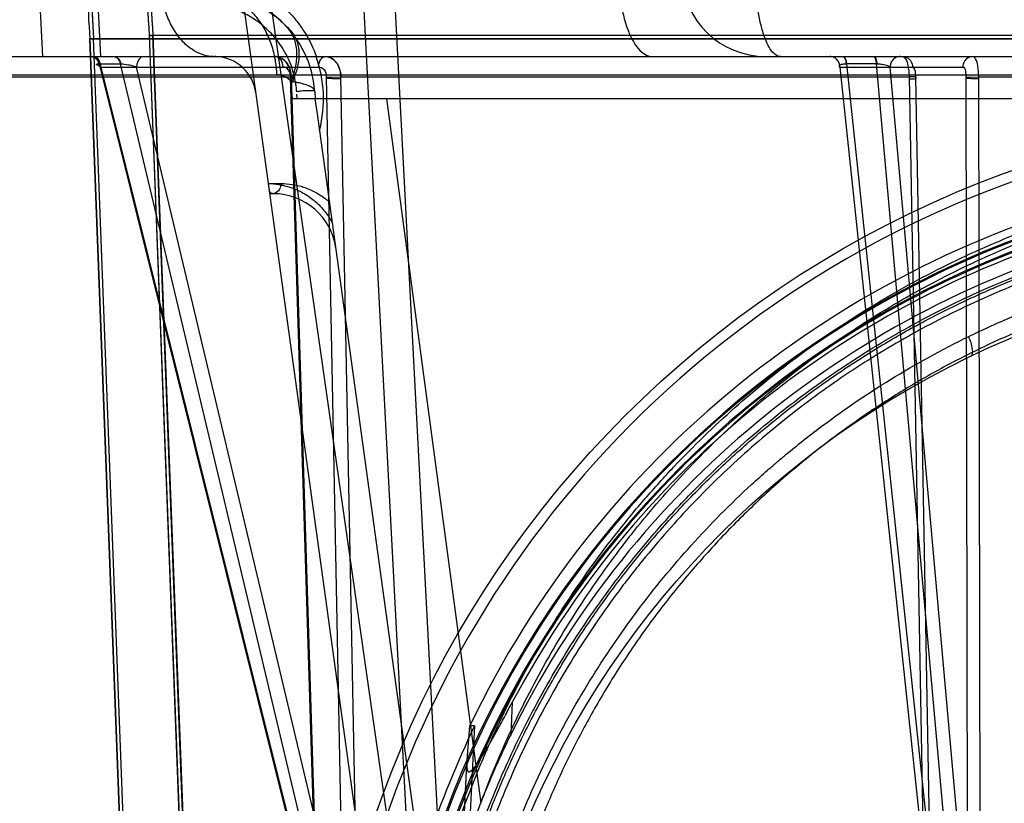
# Model space of a CAD drawing. Header units: millimetres. Extents: x 0 to 297, y 0 to 210.
# Tile 215 of 256: x 57.985 to 58.265, y 159.134 to 159.356. Entities that reach past the tile are written whole.
import ezdxf

# ---------------------------------------------------------------- set-up
doc = ezdxf.new("R2010")
doc.units = ezdxf.units.MM
doc.header["$LTSCALE"] = 16.335
doc.layers.get('0').update_dxf_attribs({"linetype": 'CONTINUOUS'})
for name, color, linetype in [('AXES_REF', 7, 'CONTINUOUS'), ('INTFCLR_1', 7, 'CONTINUOUS'), ('INTFCLR_144815', 7, 'CONTINUOUS'), ('INTFCLR_72935', 7, 'CONTINUOUS')]:
    doc.layers.add(name, color=color, linetype=linetype)

msp = doc.modelspace()

# ---------------------------------------------------------------- linework, layer by layer
at = {"color": 7, "linetype": 'Continuous'}
for radius in [5.8174969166, 5.817, 5.7797484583]:
    msp.add_circle((57.454730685, 154.8339782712), radius, dxfattribs=at)
msp.add_arc((57.454730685, 154.8339782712), 5.76, 278.2771290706, 261.7228709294, dxfattribs=at)
at = {"layer": 'AXES_REF', "color": 9, "linetype": 'Continuous'}
msp.add_circle((57.454730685, 154.8339782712), 5.3067073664, dxfattribs=at)
at = {"layer": 'INTFCLR_1', "color": 6, "linetype": 'Continuous'}
for p, q in [((58.004825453, 159.3510517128), (58.7289694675, 159.3510234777)), ((58.03596722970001, 158.5359697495), (58.0048273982, 159.351023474)), ((58.0370251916, 158.5359899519), (58.0058839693, 159.3510800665)), ((58.0217470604, 159.3519326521), (58.0302108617, 159.1304011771)), ((58.022803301, 159.3519979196), (58.0217473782, 159.3519243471)), ((58.7120517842, 159.351961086), (58.0228036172, 159.3519896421)), ((58.0228036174, 159.3519896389), (58.0312680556, 159.1304414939))]:
    msp.add_line(p, q, dxfattribs=at)
at = {"layer": 'INTFCLR_1', "color": 9, "linetype": 'Continuous'}
msp.add_circle((58.3668984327, 159.0279782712), 0.258, dxfattribs=at)
at = {"layer": 'INTFCLR_1', "color": 6, "linetype": 'Continuous'}
for radius, start, end in [(0.3459879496, 172.3704771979, 183.9851791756), (0.3449299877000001, 172.3704773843, 183.986556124), (0.3629299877, 179.5302673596, 183.9382576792), (0.3618720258, 179.5302673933, 183.9452897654)]:
    msp.add_arc((58.3668984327, 159.3759782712), radius, start, end, dxfattribs=at)
at = {"layer": 'INTFCLR_1', "color": 9, "linetype": 'Continuous'}
for points, knots in [([(58.2549370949, 159.2663580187), (58.2568705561, 159.2672993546), (58.260775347, 159.2691402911), (58.2686965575, 159.2726337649), (58.2828698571, 159.2782520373), (58.299616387, 159.2834483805), (58.3146277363, 159.2868627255), (58.3222720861, 159.2882900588), (58.3266882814, 159.2890249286), (58.33774588, 159.2907153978), (58.356684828, 159.2924732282), (58.3790627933, 159.2921910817), (58.393529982, 159.2908648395), (58.40020944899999, 159.2900298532), (58.404657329, 159.2894139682), (58.4166989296, 159.287503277), (58.43601565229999, 159.2831355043), (58.4547117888, 159.2768311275), (58.465771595, 159.27230123), (58.4697500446, 159.2705828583), (58.4756385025, 159.2679506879), (58.4880271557, 159.2619409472), (58.50617662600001, 159.2514158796), (58.5230847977, 159.2392886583), (58.5333954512, 159.230715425), (58.53802072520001, 159.2266320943), (58.5410665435, 159.2238783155), (58.5492247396, 159.2162357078), (58.5617657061, 159.2030329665), (58.5767605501, 159.1840059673), (58.5877622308, 159.1670596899), (58.5946605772, 159.1546398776), (58.5983943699, 159.1473311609), (58.6037932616, 159.1361262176), (58.61098291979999, 159.1186582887), (58.61716013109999, 159.098402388), (58.6202579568, 159.084810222), (58.6215206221, 159.0783687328), (58.6223200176, 159.0740050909), (58.6243091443, 159.0618763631), (58.6258826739, 159.0461969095), (58.6262713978, 159.030399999), (58.626163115, 159.0224073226), (58.6260122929, 159.0178101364), (58.6254920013, 159.0064207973), (58.6239743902, 158.9917196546), (58.621156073, 158.9761295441), (58.6194670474, 158.9684505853), (58.6184218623, 158.9640913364), (58.6167871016, 158.9576311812), (58.6140642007, 158.9481218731), (58.60849308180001, 158.9317498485), (58.601825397, 158.91598898), (58.59507487, 158.9027653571), (58.5909834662, 158.8954106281), (58.584662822, 158.8846571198), (58.5743112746, 158.8691983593), (58.5586708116, 158.8500045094), (58.5456438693, 158.8367771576), (58.536425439, 158.8284658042), (58.5301074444, 158.8230378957), (58.5186766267, 158.8139109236), (58.5012774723, 158.8019718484), (58.4864418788, 158.7938051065), (58.4787765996, 158.7900692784)], [0, 0, 0, 0, 0.0078493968, 0.0157556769, 0.0315973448, 0.06348082, 0.0796255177, 0.0877696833, 0.09186257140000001, 0.09596636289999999, 0.128600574, 0.1611442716, 0.177500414, 0.1816059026, 0.1857145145, 0.1938901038, 0.2261064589, 0.2578609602, 0.2657731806, 0.2697286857, 0.2736790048, 0.2893160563, 0.3199691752, 0.350131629, 0.3651446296, 0.3688979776, 0.3726519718, 0.3801321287, 0.4097003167, 0.4390100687, 0.4684423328, 0.4833358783, 0.4908515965, 0.498396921, 0.52873346, 0.5596898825, 0.5755734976, 0.5795998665, 0.5836492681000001, 0.5917658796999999, 0.6244614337, 0.6410489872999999, 0.6494251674, 0.6536350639, 0.6578378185, 0.6910418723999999, 0.7074624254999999, 0.7156483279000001, 0.7197377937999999, 0.7238248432, 0.7399718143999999, 0.7558251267, 0.7869322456, 0.802323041, 0.8100025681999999, 0.8176490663, 0.8478512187, 0.8777971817, 0.9079026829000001, 0.9155006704, 0.9231007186, 0.93830313, 0.9688745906, 1, 1, 1, 1]), ([(58.4787765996, 158.7900692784), (58.47099451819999, 158.7862765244), (58.4549531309, 158.7794372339), (58.43405157, 158.7729486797), (58.4200929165, 158.7697758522), (58.4135330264, 158.7685088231), (58.4091291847, 158.767718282), (58.3970222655, 158.7657907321), (58.3769991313, 158.7639375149), (58.3568774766, 158.7641985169), (58.3446090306, 158.7651680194), (58.3401291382, 158.7656118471), (58.3334526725, 158.766362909), (58.3191957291, 158.7684440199), (58.2976848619, 158.7733244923), (58.2799903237, 158.7793113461), (58.269864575, 158.7834000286), (58.2658580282, 158.7850775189), (58.2589652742, 158.7881186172), (58.2455836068, 158.7946344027), (58.2273486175, 158.8052499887), (58.2120148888, 158.8163027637), (58.20312195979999, 158.8235640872), (58.1999383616, 158.8262606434), (58.1952374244, 158.8303403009), (58.1853960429, 158.8394086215), (58.171303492, 158.8543707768), (58.1561196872, 158.8738553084), (58.14667176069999, 158.8886467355), (58.141548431, 158.8976856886), (58.1395149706, 158.9013746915), (58.13606263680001, 158.9079111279), (58.1295788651, 158.9213265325), (58.12323325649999, 158.9372964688), (58.1180022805, 158.9538711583), (58.1134799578, 158.9711240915), (58.109409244, 158.9933618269), (58.1078703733, 159.0126050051), (58.10761289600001, 159.0240098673), (58.1075682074, 159.0286048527), (58.1076440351, 159.0365827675), (58.1083927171, 159.0523065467), (58.1103123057, 159.0678734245), (58.1125594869, 159.0798873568), (58.1134500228, 159.0842045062), (58.1148478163, 159.0905827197), (58.11720693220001, 159.0999732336), (58.12091271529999, 159.112201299), (58.126514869, 159.1279554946), (58.1323388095, 159.1412892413), (58.13795090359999, 159.1523327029), (58.1418308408, 159.1595473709), (58.14898695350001, 159.1718139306), (58.1603486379, 159.1885291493), (58.1757616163, 159.2072515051), (58.1886046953, 159.2202014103), (58.1969445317, 159.227680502), (58.2000588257, 159.2303751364), (58.2047913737, 159.2343725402), (58.21534029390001, 159.2427580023), (58.2326150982, 159.2545700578), (58.247334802, 159.2626567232), (58.254937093, 159.2663580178)], [0, 0, 0, 0, 0.0316060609, 0.0635406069, 0.07975651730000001, 0.0838444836, 0.0879320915, 0.0960907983, 0.1285991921, 0.1611989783, 0.1694097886, 0.173526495, 0.1776339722, 0.1939379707, 0.2261052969, 0.2580138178, 0.2620009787, 0.2659733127, 0.273871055, 0.2895030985, 0.3202911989, 0.3507747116, 0.3583934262, 0.3622044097, 0.3660061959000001, 0.3811173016, 0.4110448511, 0.4409258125, 0.4711799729, 0.4750127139, 0.4788584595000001, 0.4865582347, 0.5019977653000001, 0.5332401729, 0.5491816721, 0.5654318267, 0.5983319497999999, 0.6315729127, 0.6357728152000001, 0.6399804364, 0.648348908, 0.6648970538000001, 0.6974320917, 0.7054938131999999, 0.7095177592, 0.7135247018, 0.7293322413, 0.7448511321, 0.7601545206, 0.7903607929, 0.7978752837, 0.8053790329, 0.8202649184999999, 0.8497067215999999, 0.8790537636, 0.9086837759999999, 0.9161831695, 0.9199497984, 0.9237184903, 0.9387994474, 0.9691302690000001, 1, 1, 1, 1]), ([(58.2555568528, 159.2607164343), (58.2561542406, 159.2610022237), (58.25605924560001, 159.2635970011), (58.2554540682, 159.2651760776), (58.254937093, 159.2663580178)], [0, 0, 0, 0, 0.3392071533, 1, 1, 1, 1])]:
    msp.add_open_spline(points, degree=3, knots=knots, dxfattribs=at)
at = {"layer": 'INTFCLR_144815', "color": 9, "linetype": 'Continuous'}
for p, q in [((57.9882001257, 159.8370621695), (58.097006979, 159.0763019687)), ((58.0937430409, 159.033990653), (58.0386310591, 159.4333639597)), ((58.0069443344, 159.3639782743), (58.0078688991, 159.3459868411)), ((57.8671680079, 159.3459782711), (58.8568339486, 159.3459782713)), ((58.0079656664, 159.343004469), (58.0067510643, 159.3437051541)), ((58.00741919, 159.3439272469), (58.0074693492, 159.3439269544)), ((58.0074693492, 159.3439269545), (58.01359405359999, 159.3439269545)), ((58.0074693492, 159.3439269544), (58.0695378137, 159.0953909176)), ((58.0079656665, 159.3430044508), (58.06957336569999, 159.0963134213)), ((58.0079656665, 159.3430044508), (58.06991464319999, 159.3430044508)), ((58.01359405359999, 159.3439269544), (58.0136454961, 159.3439272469)), ((58.0727040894, 159.0953909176), (58.01359405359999, 159.3439269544)), ((58.0768314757, 159.0963134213), (58.0181602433, 159.3430044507)), ((58.21829891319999, 159.3430044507), (58.2443995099, 159.0963134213)), ((58.21829891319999, 159.3430044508), (58.2532835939, 159.3430044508)), ((58.2200694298, 159.3439272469), (58.22014040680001, 159.3439269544)), ((58.2288000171, 159.3439272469), (58.22014040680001, 159.3439269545)), ((58.22014040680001, 159.3439269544), (58.2464362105, 159.0953909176)), ((58.2508759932, 159.0953909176), (58.228728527, 159.3439269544)), ((58.2545769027, 159.0963134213), (58.2325938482, 159.3430044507)), ((57.9597182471, 159.3401876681), (58.0621284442, 159.3401876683)), ((57.9777071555, 159.3408194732), (58.7560897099, 159.3408194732)), ((58.06957336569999, 159.0963134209), (58.0619302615, 159.3401091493)), ((58.0621284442, 159.3401876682), (58.0703275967, 159.0783401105)), ((58.0720903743, 159.3401091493), (58.0768314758, 159.0963134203)), ((58.0813793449, 159.0783400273), (58.0762761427, 159.340187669)), ((58.0762762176, 159.340187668), (58.23797002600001, 159.3401876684)), ((58.23797002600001, 159.3401876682), (58.2427995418, 159.0783401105)), ((58.2443995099, 159.0963134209), (58.239889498, 159.3401091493)), ((58.25413610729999, 159.3401091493), (58.2545769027, 159.0963134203)), ((58.2582964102, 159.0783400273), (58.2578080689, 159.340187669)), ((58.2578081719, 159.3401876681), (58.44835787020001, 159.3401876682)), ((58.0638687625, 159.3339782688), (58.0637754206, 159.3353037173)), ((58.0688499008, 159.3360709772), (58.068996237, 159.3339782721)), ((58.0892662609, 159.3339782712), (58.11606398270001, 159.1336046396)), ((58.1049397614, 159.0735106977), (58.0695888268, 159.329684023)), ((58.055672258, 159.3098735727), (58.05919155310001, 159.3098735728)), ((58.057035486, 159.3069782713), (58.05607179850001, 159.3069782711)), ((58.1250730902, 159.1623461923), (58.1245998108, 159.1531058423)), ((58.1108358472, 159.1189294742), (58.1121549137, 159.1446830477))]:
    msp.add_line(p, q, dxfattribs=at)
at = {"layer": 'INTFCLR_144815', "color": 6, "linetype": 'Continuous'}
for p, q in [((58.0793647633, 159.4255483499), (58.09989853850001, 159.0337405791)), ((58.1088984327, 159.0339782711), (58.0883277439, 159.4264903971)), ((57.9904857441, 159.3639782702), (57.991345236, 159.3459782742)), ((58.0019005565, 159.3459782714), (58.0078688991, 159.3459868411)), ((58.039812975, 159.3459868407), (58.0407242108, 159.3459681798)), ((58.0624705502, 159.3339782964), (58.0621287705, 159.3388659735)), ((58.6713337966, 159.3339782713), (58.0624630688, 159.3339782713)), ((58.0695888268, 159.329684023), (58.0689962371, 159.3339782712)), ((58.0695888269, 159.3296840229), (58.0689969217, 159.3339782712)), ((58.11215384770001, 159.1446708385), (58.112941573, 159.1556095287)), ((58.1143329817, 159.1556023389), (58.1124710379, 159.1192111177)), ((58.1143334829, 159.1556023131), (58.112941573, 159.1556095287))]:
    msp.add_line(p, q, dxfattribs=at)
at = {"layer": 'INTFCLR_144815', "color": 7, "linetype": 'Continuous'}
for p, q in [((58.0619302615, 159.3401091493), (58.0628691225, 159.3401685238)), ((58.0720903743, 159.3401091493), (58.0762761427, 159.340187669)), ((58.2400001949, 159.3401882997), (58.23797002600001, 159.3401876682)), ((58.25413610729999, 159.3401091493), (58.2578080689, 159.340187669)), ((58.0560179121, 159.3073687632), (58.055672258, 159.3098735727))]:
    msp.add_line(p, q, dxfattribs=at)
at = {"layer": 'INTFCLR_144815', "color": 9, "linetype": 'Continuous'}
msp.add_lwpolyline([(58.0067509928, 159.3437051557), (58.0067474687, 159.3437344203), (58.0067518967, 159.3437615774), (58.0067640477, 159.3437866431), (58.00678370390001, 159.3438096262), (58.0068106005, 159.343830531), (58.0068443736, 159.3438493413), (58.0068845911, 159.3438659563), (58.00693102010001, 159.3438804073), (58.0069836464, 159.3438928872), (58.0070423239, 159.3439034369), (58.0071067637, 159.3439119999), (58.0071768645, 159.3439186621), (58.007252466, 159.3439234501), (58.00733331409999, 159.3439263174), (58.00741919, 159.3439272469)], dxfattribs=at)
msp.add_circle((58.3668984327, 159.0339782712), 0.2967156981, dxfattribs=at)
for centre, radius, start, end in [((58.1972245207, 159.3699782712), 0.024, 182.0000647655, 269.9999999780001), ((58.0389229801, 159.3339782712), 0.03, 3.9999999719, 89.9999999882), ((58.0402321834, 159.3339782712), 0.012, 7.856974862, 87.65008417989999), ((58.0358535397, 159.3339289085), 0.0354880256, 345.5760286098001, 19.8482990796), ((58.36689844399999, 159.0340306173), 0.2937157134, 359.9897852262, 180.0102112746), ((58.3668984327, 159.0338411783), 0.2782453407, 0.028230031, 179.9717699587), ((58.3668984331, 159.0340105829), 0.2778264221, 90.00000009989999, 180.0066635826), ((58.3668984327, 159.0338935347), 0.2752457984, 0.0176390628, 179.9823609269), ((58.3668984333, 159.0340629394), 0.2748268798, 90.0000001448, 180.0176515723), ((58.057035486, 159.2889782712), 0.018, 7.856974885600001, 90.0000000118)]:
    msp.add_arc(centre, radius, start, end, dxfattribs=at)
at = {"layer": 'INTFCLR_144815', "color": 6, "linetype": 'Continuous'}
for centre, radius, start, end in [((58.0402321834, 159.3339782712), 0.012, 87.65008417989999, 89.9999999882), ((58.3668984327, 159.0339782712), 0.2815811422, 103.7585724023, 154.4083167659), ((58.3668984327, 159.0339782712), 0.2737842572, 106.7642464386, 152.0393380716), ((58.3668984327, 159.0339782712), 0.27, 107.0063078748, 153.8186849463), ((58.3668984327, 159.0339782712), 0.2803243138, 154.2866429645, 168.7122120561)]:
    msp.add_arc(centre, radius, start, end, dxfattribs=at)
at = {"layer": 'INTFCLR_144815', "color": 9, "linetype": 'Continuous'}
for points, knots in [([(58.03981295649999, 159.3459868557), (58.0389959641, 159.3460202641), (58.0371256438, 159.3463243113), (58.034297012, 159.3475908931), (58.0314911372, 159.3498493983), (58.0290161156, 159.3529591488), (58.0270160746, 159.3567464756), (58.0255830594, 159.3609695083), (58.0248787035, 159.3646567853), (58.0245991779, 159.3676014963), (58.0245484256, 159.3690530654), (58.0245443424, 159.3697688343)], [0, 0, 0, 0, 0.079538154, 0.1823736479, 0.2978289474, 0.4265721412, 0.5663430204, 0.7123997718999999, 0.8588159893, 0.9303734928, 1, 1, 1, 1]), ([(58.0467571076, 159.3679948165), (58.0486231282, 159.367365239), (58.05138448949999, 159.3661784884), (58.0544181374, 159.3644065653), (58.0561350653, 159.3632522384), (58.05740911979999, 159.3623132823), (58.0586529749, 159.3613097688), (58.0602706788, 159.3598821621), (58.0621986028, 159.357935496), (58.0639613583, 159.3557964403), (58.06527023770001, 159.3539600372), (58.0671942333, 159.3509695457), (58.06849744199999, 159.3482498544), (58.0693136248, 159.3459782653)], [0, 0, 0, 0, 0.1812991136, 0.2751287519, 0.3231422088, 0.371699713, 0.4207841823, 0.4702213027, 0.5702691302, 0.6726435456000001, 0.7250124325, 0.7777894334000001, 1, 1, 1, 1]), ([(58.1553267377, 159.3697688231), (58.1553318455, 159.3683199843), (58.1554490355, 159.3653819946), (58.1559614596, 159.3610183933), (58.1568340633, 159.356827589), (58.158046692, 159.3530737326), (58.1595414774, 159.3499843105), (58.1612412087, 159.3477088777), (58.1630782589, 159.3463080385), (58.1644216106, 159.3459782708), (58.1650216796, 159.3459782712)], [0, 0, 0, 0, 0.1585239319, 0.321372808, 0.480200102, 0.6261543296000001, 0.7519661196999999, 0.8541031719, 0.9343441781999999, 1, 1, 1, 1]), ([(58.2014279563, 159.3459782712), (58.2009842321, 159.3459782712), (58.1999454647, 159.3463397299), (58.1986395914, 159.3477131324), (58.1974287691, 159.3498790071), (58.1963449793, 159.3528251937), (58.1954574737, 159.3564200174), (58.19479732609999, 159.3604545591), (58.1943929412, 159.364683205), (58.1942806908, 159.3675400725), (58.194262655, 159.3689564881)], [0, 0, 0, 0, 0.0527384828, 0.1234468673, 0.2208804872, 0.3461693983, 0.4954188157, 0.6603752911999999, 0.8316394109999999, 1, 1, 1, 1]), ([(58.038923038, 159.3639782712), (58.0400640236, 159.3639782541), (58.0424422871, 159.3637065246), (58.04594917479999, 159.3624495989), (58.0493121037, 159.360286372), (58.0523101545, 159.3572811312), (58.0547614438, 159.3535982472), (58.0565488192, 159.349471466), (58.0576342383, 159.3451632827), (58.0579224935, 159.3422470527), (58.05796226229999, 159.3408185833)], [0, 0, 0, 0, 0.103625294, 0.2152505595, 0.3354688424, 0.4637590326, 0.5980529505, 0.7349076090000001, 0.8702149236, 1, 1, 1, 1]), ([(58.063728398, 159.3359663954), (58.0636900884, 159.3365116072), (58.0635801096, 159.3375943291), (58.0632358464, 159.3397036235), (58.0625874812, 159.3422326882), (58.0616704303, 159.3446272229), (58.0608031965, 159.3464206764), (58.0598798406, 159.3480909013), (58.05885069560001, 159.3496525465), (58.05772647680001, 159.3510992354), (58.0565765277, 159.3524376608), (58.0550649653, 159.3539571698), (58.0531439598, 159.355556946), (58.051152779, 159.3569314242), (58.04847397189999, 159.3584541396), (58.04503671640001, 159.3598722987), (58.0408227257, 159.3608680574), (58.03799553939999, 159.3610803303), (58.0365988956, 159.3610829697)], [0, 0, 0, 0, 0.0403295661, 0.08024126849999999, 0.1576250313, 0.2325070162, 0.2690202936, 0.3045528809, 0.3732772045, 0.4067303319, 0.4396992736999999, 0.5034370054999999, 0.5646164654, 0.6239156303, 0.6817237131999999, 0.7917490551, 0.8969435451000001, 1, 1, 1, 1]), ([(58.00528770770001, 159.3459782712), (58.0055168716, 159.3459782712), (58.0065579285, 159.3457612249), (58.007224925, 159.3447051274), (58.00741919, 159.343927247)], [0, 0, 0, 0, 0.2222874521, 1, 1, 1, 1]), ([(58.0074693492, 159.3439269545), (58.0074010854, 159.3442069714), (58.0070806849, 159.345152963), (58.0061107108, 159.3459782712), (58.0053878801, 159.3459782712)], [0, 0, 0, 0, 0.2850681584, 1, 1, 1, 1]), ([(58.0079656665, 159.3430044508), (58.0079634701, 159.3433734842), (58.0078425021, 159.3442722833), (58.00725609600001, 159.3455079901), (58.0063246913, 159.3459782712), (58.0059197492, 159.3459782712)], [0, 0, 0, 0, 0.282450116, 0.6900717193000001, 1, 1, 1, 1]), ([(58.01359405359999, 159.3439269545), (58.0135257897, 159.3442069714), (58.0132053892, 159.345152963), (58.0122354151, 159.3459782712), (58.01151258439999, 159.3459782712)], [0, 0, 0, 0, 0.2850681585, 1, 1, 1, 1]), ([(58.0116156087, 159.3459782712), (58.01207334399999, 159.3459782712), (58.0130850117, 159.3454518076), (58.01351617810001, 159.3444709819), (58.0136454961, 159.343927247)], [0, 0, 0, 0, 0.450244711, 1, 1, 1, 1]), ([(58.0202061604, 159.3459782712), (58.0199468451, 159.3459782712), (58.01865887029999, 159.3455829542), (58.0181663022, 159.3440224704), (58.01816024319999, 159.3430044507)], [0, 0, 0, 0, 0.203009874, 1, 1, 1, 1]), ([(58.05767414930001, 159.3459782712), (58.05823497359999, 159.3459782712), (58.0594560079, 159.3450710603), (58.0597157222, 159.3437343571), (58.0597200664, 159.3430044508)], [0, 0, 0, 0, 0.4344971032, 1, 1, 1, 1]), ([(58.0719605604, 159.3459782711), (58.071399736, 159.3459782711), (58.0701787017, 159.3450710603), (58.0699189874, 159.3437343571), (58.06991464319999, 159.3430044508)], [0, 0, 0, 0, 0.4344971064, 1, 1, 1, 1]), ([(58.21829891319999, 159.3430044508), (58.2182958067, 159.3433766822), (58.21815003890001, 159.3441525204), (58.21751367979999, 159.3451598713), (58.2165430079, 159.3458281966), (58.2157872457, 159.3459782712), (58.2154301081, 159.3459782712)], [0, 0, 0, 0, 0.2451874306, 0.5072665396, 0.7647629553, 1, 1, 1, 1]), ([(58.2191664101, 159.3459782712), (58.2194310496, 159.3459782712), (58.2199269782, 159.3451233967), (58.2200159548, 159.3444326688), (58.2200694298, 159.343927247)], [0, 0, 0, 0, 0.3424058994, 1, 1, 1, 1]), ([(58.21930830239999, 159.3459782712), (58.2195629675, 159.3459782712), (58.22000989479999, 159.3450958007), (58.2200912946, 159.3444308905), (58.22014040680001, 159.3439269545)], [0, 0, 0, 0, 0.3346504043, 1, 1, 1, 1]), ([(58.228728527, 159.3439269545), (58.22870205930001, 159.3441985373), (58.2286052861, 159.344799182), (58.228439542, 159.3455109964), (58.2280644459, 159.3459782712), (58.2278964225, 159.3459782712)], [0, 0, 0, 0, 0.3557634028, 0.7809335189, 1, 1, 1, 1]), ([(58.2280394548, 159.3459782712), (58.2282844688, 159.3459782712), (58.22867850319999, 159.3450678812), (58.22875524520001, 159.3444296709), (58.228800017, 159.343927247)], [0, 0, 0, 0, 0.3269343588, 1, 1, 1, 1]), ([(58.2354626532, 159.3459782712), (58.2351055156, 159.3459782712), (58.23434975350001, 159.3458281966), (58.2333790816, 159.3451598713), (58.2327427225, 159.3441525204), (58.2325969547, 159.3433766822), (58.2325938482, 159.3430044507)], [0, 0, 0, 0, 0.2352370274, 0.4927334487, 0.7548125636, 1, 1, 1, 1]), ([(58.2361198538, 159.3459782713), (58.236665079, 159.3459782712), (58.2376325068, 159.3456726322), (58.2386977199, 159.3445570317), (58.2389839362, 159.3435703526), (58.23898865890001, 159.3430044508)], [0, 0, 0, 0, 0.3611684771, 0.6251217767, 1, 1, 1, 1]), ([(58.25615239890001, 159.3459782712), (58.2556071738, 159.3459782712), (58.254639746, 159.3456726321), (58.25357453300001, 159.3445570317), (58.2532883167, 159.3435703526), (58.2532835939, 159.3430044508)], [0, 0, 0, 0, 0.3611684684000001, 0.6251217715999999, 1, 1, 1, 1]), ([(58.0136454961, 159.343927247), (58.0143739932, 159.343927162), (58.0155238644, 159.3437389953), (58.0170212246, 159.3433834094), (58.017798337, 159.343140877), (58.01816024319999, 159.3430044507)], [0, 0, 0, 0, 0.4727963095, 0.7489877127, 1, 1, 1, 1]), ([(58.0619302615, 159.3401091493), (58.06193593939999, 159.340246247), (58.061911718, 159.3407824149), (58.0617002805, 159.3417413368), (58.06095403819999, 159.3427747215), (58.0601006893, 159.3430366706), (58.0597200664, 159.3430044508)], [0, 0, 0, 0, 0.1016398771, 0.3967454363, 0.7170515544, 1, 1, 1, 1]), ([(58.06991464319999, 159.3430044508), (58.07046884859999, 159.3430512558), (58.0718372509, 159.3423168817), (58.07213099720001, 159.340873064), (58.0720903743, 159.3401091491)], [0, 0, 0, 0, 0.4209732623, 1, 1, 1, 1]), ([(58.21829891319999, 159.3430044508), (58.2182026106, 159.343094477), (58.2180138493, 159.3433849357), (58.2184958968, 159.3437633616), (58.2191624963, 159.3438822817), (58.2197387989, 159.343927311), (58.2200694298, 159.343927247)], [0, 0, 0, 0, 0.1580060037, 0.3199896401, 0.6037166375, 1, 1, 1, 1]), ([(58.228800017, 159.343927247), (58.229186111, 159.3439272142), (58.230127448, 159.3438687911), (58.2314071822, 159.3436075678), (58.2323178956, 159.3432661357), (58.2325938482, 159.3430044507)], [0, 0, 0, 0, 0.2929779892, 0.7114178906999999, 1, 1, 1, 1]), ([(58.239889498, 159.3401091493), (58.2398909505, 159.3402463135), (58.2398807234, 159.3407713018), (58.2397723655, 159.3416642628), (58.2396249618, 159.3425237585), (58.23916470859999, 159.3430417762), (58.23898865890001, 159.3430044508)], [0, 0, 0, 0, 0.1292016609, 0.4955600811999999, 0.8304935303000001, 1, 1, 1, 1]), ([(58.2532835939, 159.3430044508), (58.2537091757, 159.3430942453), (58.2541265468, 159.3415201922), (58.2541524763, 159.3407104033), (58.25413610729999, 159.3401091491)], [0, 0, 0, 0, 0.4196638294, 1, 1, 1, 1]), ([(58.0688499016, 159.3360709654), (58.0688282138, 159.3363811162), (58.0683185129, 159.3371012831), (58.066945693, 159.337769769), (58.0653424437, 159.338262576), (58.063656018, 159.3386218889), (58.0626686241, 159.338786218), (58.0621362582, 159.3388648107)], [0, 0, 0, 0, 0.1233594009, 0.3159744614, 0.6030088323, 0.7864831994, 1, 1, 1, 1]), ([(58.0688499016, 159.3360709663), (58.0688393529, 159.3362218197), (58.0679183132, 159.3362173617), (58.0669213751, 159.3363168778), (58.06524195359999, 159.336181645), (58.0641792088, 159.3360520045), (58.063728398, 159.3359663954)], [0, 0, 0, 0, 0.08783505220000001, 0.3667269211, 0.7334732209, 1, 1, 1, 1]), ([(58.0970069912, 159.0763019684), (58.0982486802, 159.0846293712), (58.10144956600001, 159.1011056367), (58.1072294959, 159.1212423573), (58.1121647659, 159.134970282), (58.1152332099, 159.142698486), (58.1200355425, 159.1540629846), (58.1280933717, 159.1705789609), (58.14063675, 159.1914905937), (58.1525144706, 159.2078964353), (58.1615525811, 159.2188055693), (58.16692942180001, 159.224878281), (58.1751502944, 159.2337631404), (58.1881726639, 159.246381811), (58.20696199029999, 159.2616365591), (58.2220427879, 159.271808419), (58.2324934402, 159.2780362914), (58.239575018, 159.2820429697), (58.2521772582, 159.2886214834), (58.27083310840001, 159.2968059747), (58.2882564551, 159.3026261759), (58.3001222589, 159.3058466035), (58.3081360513, 159.3078234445), (58.3222313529, 159.3107843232), (58.34249381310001, 159.3135912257), (58.3588028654, 159.314336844), (58.36689841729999, 159.3143366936)], [0, 0, 0, 0, 0.0644257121, 0.1282422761, 0.1600975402, 0.1760213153, 0.1918637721, 0.2545006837, 0.3164394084, 0.378241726, 0.4092734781, 0.4248132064, 0.4403015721, 0.5018952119, 0.5633654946, 0.6252760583, 0.6408776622, 0.6564531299, 0.6875306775, 0.7496249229, 0.8121192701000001, 0.8278777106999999, 0.8437023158, 0.8752729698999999, 0.9380528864, 1, 1, 1, 1]), ([(58.1160639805, 159.1336047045), (58.1170602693, 159.1362896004), (58.1208677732, 159.146094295), (58.12834152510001, 159.1625669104), (58.13937983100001, 159.1824500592), (58.1487862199, 159.1965733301), (58.15550908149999, 159.2056341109), (58.1601104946, 159.2115784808), (58.1684318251, 159.2216750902), (58.1811488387, 159.2353164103), (58.1976964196, 159.2503846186), (58.2110251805, 159.2606425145), (58.2195161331, 159.2664959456), (58.2226624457, 159.2685920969), (58.2274199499, 159.2716892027), (58.2378787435, 159.2781091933), (58.2545856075, 159.2869503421), (58.2755389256, 159.2958351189), (58.29369614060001, 159.3017369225), (58.3067495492, 159.3050451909), (58.3143516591, 159.3067032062), (58.3258185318, 159.3089352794), (58.3433116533, 159.3113331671), (58.3589958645, 159.312049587), (58.3668984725, 159.3120496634)], [0, 0, 0, 0, 0.0262234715, 0.0963018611, 0.1654342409, 0.2342573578, 0.2514915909, 0.2687439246, 0.3030867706, 0.3712704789, 0.4393100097, 0.5078048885, 0.5250773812, 0.5337424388, 0.5424230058, 0.5770586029, 0.6460858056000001, 0.7152793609, 0.7852176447, 0.820669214, 0.8385519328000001, 0.8564596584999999, 0.9276363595, 1, 1, 1, 1]), ([(58.0556730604, 159.3098675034), (58.0566365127, 159.3098445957), (58.058175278, 159.3097027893), (58.0602554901, 159.3092786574), (58.06250515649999, 159.3086256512), (58.0646987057, 159.3076786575), (58.0667788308, 159.3064465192), (58.068296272, 159.3053589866), (58.0697384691, 159.3041153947), (58.07108998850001, 159.3027160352), (58.0725327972, 159.3009136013), (58.0734118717, 159.2994998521), (58.0738756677, 159.2986190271)], [0, 0, 0, 0, 0.1289354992, 0.205919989, 0.2837756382, 0.4420569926, 0.5237949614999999, 0.6069244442, 0.6914826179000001, 0.7782352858, 0.8668173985, 1, 1, 1, 1]), ([(58.05919155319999, 159.3098735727), (58.0591778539, 159.3093280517), (58.0589569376, 159.3080588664), (58.0577703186, 159.3069782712), (58.057035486, 159.3069782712)], [0, 0, 0, 0, 0.4261476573, 1, 1, 1, 1]), ([(58.0591915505, 159.3098734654), (58.0602791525, 159.3098728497), (58.0624729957, 159.3097003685), (58.0657150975, 159.3089147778), (58.0683291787, 159.3078109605), (58.0703463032, 159.3066469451), (58.0717702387, 159.3056528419), (58.0726532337, 159.3049207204), (58.0730556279, 159.3045598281)], [0, 0, 0, 0, 0.2150681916, 0.4330399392, 0.6570439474, 0.7734393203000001, 0.8931142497, 1, 1, 1, 1]), ([(58.05703547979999, 159.3069782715), (58.05675941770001, 159.306978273), (58.0563659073, 159.3071323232), (58.0560802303, 159.3073937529), (58.05600336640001, 159.3074748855)], [0, 0, 0, 0, 0.7118245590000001, 1, 1, 1, 1]), ([(58.10280612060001, 159.0745833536), (58.1040201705, 159.0825555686), (58.1071516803, 159.0983318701), (58.1128033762, 159.1176011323), (58.11762793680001, 159.1307342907), (58.1206282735, 159.1381300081), (58.1253278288, 159.1490133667), (58.13321521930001, 159.1648317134), (58.14548705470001, 159.1848487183), (58.1571028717, 159.2005455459), (58.1659389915, 159.2109810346), (58.1711981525, 159.2167929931), (58.1792472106, 159.2253047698), (58.1919989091, 159.2373929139), (58.2103848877, 159.2519956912), (58.2251322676, 159.2617261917), (58.2353524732, 159.2676851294), (58.2422841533, 159.2715221), (58.2546244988, 159.2778245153), (58.2728880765, 159.285662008), (58.2899313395, 159.2912312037), (58.30153996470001, 159.2943134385), (58.3093842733, 159.2962066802), (58.3231834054, 159.2990423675), (58.3431212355, 159.3017440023), (58.3632244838, 159.3026307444), (58.3773192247, 159.302292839), (58.3854054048, 159.3018219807), (58.3974809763, 159.3008409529), (58.4153823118, 159.29835573), (58.4387316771, 159.2929318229), (58.457628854, 159.2867156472), (58.4705171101, 159.2814949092), (58.4777954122, 159.2782579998), (58.4885330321, 159.2731908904), (58.50409814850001, 159.2647582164), (58.5236887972, 159.251790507), (58.5389592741, 159.2396364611), (58.54906464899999, 159.2304490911), (58.5546831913, 159.2249927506), (58.5629090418, 159.2166453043), (58.57453380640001, 159.2034814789), (58.5884593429, 159.1846293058), (58.5976513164, 159.169600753), (58.6032459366, 159.1592167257), (58.60684682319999, 159.1521644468), (58.6127303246, 159.1396337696), (58.6199506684, 159.1211761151), (58.626665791, 159.0982328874), (58.6297795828, 159.0825346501), (58.6309907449, 159.0745833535)], [0, 0, 0, 0, 0.0318457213, 0.0634185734, 0.0791931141, 0.0870815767, 0.094933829, 0.1260061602, 0.1567815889, 0.1875451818, 0.2030139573, 0.210765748, 0.2184960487, 0.2492749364, 0.2800521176, 0.3111084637, 0.3189436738, 0.3267698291, 0.3423932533, 0.3736478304, 0.40514581, 0.4130942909, 0.4210773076, 0.4370099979, 0.4687094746, 0.5004174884, 0.5163608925, 0.5243692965, 0.5324013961, 0.5642032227, 0.5956284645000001, 0.6269453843, 0.6426486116, 0.6505262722, 0.6583992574, 0.6895346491, 0.72033006, 0.7510658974, 0.7665005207, 0.7742492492, 0.7819920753, 0.8127794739, 0.8435012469, 0.8744409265, 0.8822471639, 0.8900796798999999, 0.905708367, 0.9368993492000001, 0.9682376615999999, 1, 1, 1, 1]), ([(58.623606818, 159.098411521), (58.6221361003, 159.1043521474), (58.6199436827, 159.1120638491), (58.61681468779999, 159.1214489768), (58.6142909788, 159.1285170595), (58.6095472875, 159.1405888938), (58.6017786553, 159.1572366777), (58.590926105, 159.1762440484), (58.5806562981, 159.1912375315), (58.57284241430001, 159.2012644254), (58.5681926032, 159.206865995), (58.5610720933, 159.2150936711), (58.5497761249, 159.2268698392), (58.5334440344, 159.24131641), (58.5203004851, 159.2511379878), (58.51115987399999, 159.2572556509), (58.5049284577, 159.2612395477), (58.4938006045, 159.2678692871), (58.47727957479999, 159.2763494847), (58.45652971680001, 159.2848729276), (58.4403594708, 159.2899510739), (58.42931597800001, 159.292774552), (58.4218293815, 159.2945152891), (58.4123792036, 159.2963875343), (58.4028426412, 159.2978449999), (58.3951714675, 159.2987592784), (58.3836973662, 159.2998712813), (58.3664658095, 159.3005942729), (58.3435169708, 159.299554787), (58.3264362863, 159.2972800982), (58.3151377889, 159.2951426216), (58.3076507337, 159.2935556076), (58.2947999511, 159.2903903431), (58.2769246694, 159.2847444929), (58.2562901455, 159.2762419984), (58.2398297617, 159.2677768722), (58.2295210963, 159.2616262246), (58.224834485, 159.2586604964), (58.22173684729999, 159.2566544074), (58.21338472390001, 159.2510574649), (58.2002725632, 159.2412495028), (58.1839810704, 159.2268297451), (58.1714548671, 159.2137680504), (58.1632576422, 159.2040974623), (58.15872795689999, 159.1984073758), (58.1521177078, 159.1897441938), (58.1428680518, 159.1762408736), (58.1320064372, 159.1572150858), (58.1242330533, 159.1405515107), (58.1194885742, 159.1284712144), (58.1169674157, 159.1214059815), (58.11384549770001, 159.1120372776), (58.1116582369, 159.1043414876), (58.11019015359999, 159.0984118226)], [0, 0, 0, 0, 0.0260933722, 0.0341459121, 0.0421792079, 0.0580898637, 0.08943313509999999, 0.1204101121, 0.1513108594, 0.1668239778, 0.1745963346, 0.1823477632, 0.2132152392, 0.244081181, 0.2752183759, 0.2830803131, 0.2909751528, 0.3067500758, 0.3382935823, 0.3700502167, 0.4022856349, 0.4104553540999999, 0.4186483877, 0.4350547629, 0.4515167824, 0.4597669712, 0.4679907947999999, 0.50066556, 0.5331935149, 0.5658225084, 0.5740275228, 0.5822189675, 0.5984510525, 0.6304407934, 0.6620376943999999, 0.6934977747, 0.7092581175, 0.7132052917, 0.7171442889, 0.7249927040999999, 0.7560706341, 0.7868683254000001, 0.8176571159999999, 0.8331371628, 0.8409068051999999, 0.8486637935, 0.8795968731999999, 0.9106030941, 0.9419732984, 0.957896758, 0.9659251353, 0.9739546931, 1, 1, 1, 1])]:
    msp.add_open_spline(points, degree=3, knots=knots, dxfattribs=at)
at = {"layer": 'INTFCLR_144815', "color": 7, "linetype": 'Continuous'}
for points, knots in [([(58.038923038, 159.3639782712), (58.0408369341, 159.3639782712), (58.0437410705, 159.3636990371), (58.0470412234, 159.3628883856), (58.0489298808, 159.3622735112), (58.0508300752, 159.3615473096), (58.0531845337, 159.3604346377), (58.0559325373, 159.3587599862), (58.0581761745, 159.3570457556), (58.0602930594, 159.3550642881), (58.06158558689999, 159.3538275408), (58.062312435, 159.352935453)], [0, 0, 0, 0, 0.2151948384, 0.325426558, 0.3816421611, 0.4384201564, 0.5540782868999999, 0.6738510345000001, 0.7997002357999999, 0.8706165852, 1, 1, 1, 1]), ([(58.0621362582, 159.3388648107), (58.0627190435, 159.3402897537), (58.0636067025, 159.3431387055), (58.0639486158, 159.3474075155), (58.0631551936, 159.3512459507), (58.0618432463, 159.3533690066), (58.061062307, 159.3542230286)], [0, 0, 0, 0, 0.2853259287, 0.5489450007, 0.7855215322, 1, 1, 1, 1]), ([(58.062312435, 159.352935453), (58.0626389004, 159.352523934), (58.063229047, 159.3516217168), (58.06387324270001, 159.350098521), (58.0642659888, 159.3484069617), (58.0643980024, 159.3465776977), (58.0642642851, 159.3446439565), (58.06387510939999, 159.3426415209), (58.0632434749, 159.3406081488), (58.06268430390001, 159.339272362), (58.0623721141, 159.3386069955)], [0, 0, 0, 0, 0.1045510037, 0.2132178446, 0.3275438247, 0.4486092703, 0.5769211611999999, 0.7122279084, 0.8537156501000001, 1, 1, 1, 1]), ([(58.0621284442, 159.3401876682), (58.0621137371, 159.3407005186), (58.0619888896, 159.3417114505), (58.0615196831, 159.3431284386), (58.0608019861, 159.3443351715), (58.0598860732, 159.3452559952), (58.0588280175, 159.3458407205), (58.0580528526, 159.3459782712), (58.05767414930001, 159.3459782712)], [0, 0, 0, 0, 0.1918781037, 0.3781901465, 0.5545000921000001, 0.712227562, 0.8583699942, 1, 1, 1, 1]), ([(58.05767414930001, 159.3459782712), (58.0585420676, 159.3459782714), (58.06009353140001, 159.3452866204), (58.061225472, 159.3437203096), (58.06198636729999, 159.341891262), (58.06220548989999, 159.3405579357), (58.0621656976, 159.3396104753)], [0, 0, 0, 0, 0.3048559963, 0.5395467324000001, 0.6669114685, 1, 1, 1, 1]), ([(58.0763092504, 159.3396104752), (58.0763226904, 159.3398973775), (58.0762694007, 159.3406633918), (58.0761209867, 159.3417880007), (58.0756995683, 159.343093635), (58.07476147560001, 159.3448884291), (58.07310869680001, 159.3459782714), (58.0719605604, 159.3459782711)], [0, 0, 0, 0, 0.1026253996, 0.2734992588, 0.4043649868, 0.5897595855, 1, 1, 1, 1]), ([(58.0719605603, 159.345978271), (58.0723661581, 159.345978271), (58.0732207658, 159.34580637), (58.074354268, 159.3450751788), (58.07527027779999, 159.3439619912), (58.0760355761, 159.3423251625), (58.0762581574, 159.3409997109), (58.0762762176, 159.3401876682)], [0, 0, 0, 0, 0.1536057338, 0.3208157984, 0.5012128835, 0.6923916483, 1, 1, 1, 1]), ([(58.2361198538, 159.3459782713), (58.23648100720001, 159.3459782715), (58.2372659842, 159.3450169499), (58.2376181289, 159.3435856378), (58.2379308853, 159.3416476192), (58.2379979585, 159.3403710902), (58.237987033, 159.3396104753)], [0, 0, 0, 0, 0.1568072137, 0.4446895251, 0.6697187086, 1, 1, 1, 1]), ([(58.257819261, 159.3396104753), (58.2578253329, 159.3398974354), (58.257806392, 159.3406586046), (58.2577499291, 159.3419306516), (58.2575083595, 159.3435844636), (58.2572116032, 159.3449776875), (58.2564947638, 159.3459782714), (58.25615239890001, 159.3459782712)], [0, 0, 0, 0, 0.1261394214, 0.334198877, 0.5612867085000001, 0.8495399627, 1, 1, 1, 1]), ([(58.0623721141, 159.3386069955), (58.0622363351, 159.3387852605), (58.061704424, 159.3393384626), (58.0603917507, 159.3404215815), (58.05888599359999, 159.3408145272), (58.05796226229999, 159.3408185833)], [0, 0, 0, 0, 0.1326855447, 0.4530348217, 1, 1, 1, 1]), ([(58.0621362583, 159.3388648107), (58.0618221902, 159.3392303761), (58.06106401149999, 159.3399146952), (58.0596373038, 159.3406378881), (58.0585320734, 159.3408113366), (58.057962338, 159.3408158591)], [0, 0, 0, 0, 0.3052766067, 0.6391078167, 1, 1, 1, 1]), ([(58.0621656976, 159.3396104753), (58.0624157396, 159.3396143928), (58.0632306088, 159.3396265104), (58.0625934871, 159.3397767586), (58.0622295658, 159.3397165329), (58.062096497, 159.3400952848), (58.0619302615, 159.3401091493)], [0, 0, 0, 0, 0.4035049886, 0.5686945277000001, 0.730839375, 1, 1, 1, 1]), ([(58.0763092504, 159.3396104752), (58.07581740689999, 159.3396177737), (58.07492179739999, 159.3396637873), (58.073879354, 159.3396710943), (58.0731981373, 159.3397771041), (58.07278659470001, 159.3396978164), (58.0723893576, 159.3398301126), (58.0722239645, 159.3400979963), (58.0720903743, 159.3401091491)], [0, 0, 0, 0, 0.3411736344, 0.6217704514, 0.7229791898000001, 0.8158691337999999, 0.9070212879, 1, 1, 1, 1]), ([(58.237987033, 159.3396104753), (58.2381521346, 159.3396122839), (58.2385653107, 159.3396097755), (58.23927598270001, 159.3396902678), (58.2395646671, 159.3395891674), (58.2400866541, 159.3397891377), (58.2400049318, 159.3397169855), (58.2399966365, 159.3399604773), (58.23998882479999, 159.3400884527), (58.239889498, 159.3401091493)], [0, 0, 0, 0, 0.2018174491, 0.5247613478, 0.7508343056, 0.8362308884, 0.8383625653, 0.8759840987, 1, 1, 1, 1]), ([(58.257819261, 159.3396104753), (58.25725646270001, 159.3396165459), (58.25646241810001, 159.3396445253), (58.255473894, 159.339679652), (58.2549655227, 159.3397378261), (58.2546296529, 159.3397594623), (58.2543856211, 159.3397052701), (58.2542411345, 159.3399040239), (58.25420751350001, 159.3400942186), (58.25413610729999, 159.3401091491)], [0, 0, 0, 0, 0.4362681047, 0.6152606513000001, 0.7678889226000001, 0.8296979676, 0.8808870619, 0.9434538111, 1, 1, 1, 1])]:
    msp.add_open_spline(points, degree=3, knots=knots, dxfattribs=at)
at = {"layer": 'INTFCLR_144815', "color": 6, "linetype": 'Continuous'}
for points, knots in [([(58.1042253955, 159.0786874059), (58.10458723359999, 159.0808385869), (58.1053655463, 159.0851450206), (58.1066942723, 159.091593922), (58.1081902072, 159.0980485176), (58.1098561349, 159.1045066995), (58.1116949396, 159.1109660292), (58.1137095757, 159.1174237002), (58.1159028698, 159.1238760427), (58.11827755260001, 159.1303188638), (58.1208359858, 159.1367469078), (58.123580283, 159.1431544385), (58.1265119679, 159.1495346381), (58.1296321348, 159.1558802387), (58.132941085, 159.1621829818), (58.1364384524, 159.1684341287), (58.1401229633, 159.1746242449), (58.1439925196, 159.1807435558), (58.1480441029, 159.186781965), (58.1522737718, 159.192729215), (58.1566767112, 159.1985750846), (58.1612472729, 159.2043095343), (58.165979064, 159.2099228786), (58.1708650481, 159.2154059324), (58.17589765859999, 159.2207501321), (58.18106891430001, 159.2259476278), (58.18637053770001, 159.2309913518), (58.1917940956, 159.2358750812), (58.1973311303, 159.2405934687), (58.2029732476, 159.2451420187), (58.20871222, 159.2495170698), (58.2145400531, 159.2537157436), (58.2204490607, 159.2577358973), (58.2264319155, 159.2615760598), (58.23248174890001, 159.2652354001), (58.2385920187, 159.2687135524), (58.2447566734, 159.2720106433), (58.2509700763, 159.2751271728), (58.2572270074, 159.2780639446), (58.26352270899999, 159.2808220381), (58.2698526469, 159.2834026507), (58.2762128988, 159.2858072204), (58.2825996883, 159.2880371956), (58.289009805, 159.2900941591), (58.2954401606, 159.2919796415), (58.301888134, 159.2936952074), (58.308351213, 159.2952423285), (58.3148272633, 159.2966224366), (58.3213142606, 159.2978368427), (58.3278104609, 159.2988867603), (58.33431422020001, 159.2997732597), (58.3408240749, 159.3004972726), (58.3473386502, 159.3010595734), (58.35385670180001, 159.3014607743), (58.3603769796, 159.3017013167), (58.3647249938, 159.3017547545), (58.3668984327, 159.3017547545)], [0, 0, 0, 0, 0.0174675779, 0.035038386, 0.0527193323, 0.0705173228, 0.0884397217, 0.1064918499, 0.1246794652, 0.143004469, 0.1614695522, 0.1800730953, 0.1988143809, 0.2176879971, 0.2366893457, 0.2558095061, 0.2750388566, 0.2943659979, 0.3137778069, 0.3332599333, 0.3527970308, 0.3723732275, 0.3919721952, 0.4115777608, 0.4311742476, 0.4507464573, 0.4702801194, 0.4897621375, 0.5091806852, 0.5285254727, 0.5477874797, 0.5669592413, 0.5860347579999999, 0.6050093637, 0.6238798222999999, 0.6426447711, 0.6613024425, 0.6798536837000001, 0.6983001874, 0.7166429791, 0.7348859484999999, 0.7530315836, 0.7710849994, 0.7890500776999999, 0.8069328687, 0.8247382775, 0.8424729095, 0.8601425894, 0.8777542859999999, 0.8953145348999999, 0.9128305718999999, 0.9303093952, 0.9477583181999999, 0.9651847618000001, 0.9825961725, 1, 1, 1, 1]), ([(58.3668984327, 159.2876985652), (58.3629534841, 159.2876985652), (58.35504917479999, 159.2875120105), (58.3431969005, 159.2866703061), (58.3313431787, 159.2852605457), (58.31949664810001, 159.2832750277), (58.30766272, 159.2807017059), (58.29584912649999, 159.2775262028), (58.2840670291, 159.2737311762), (58.2723318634, 159.2692978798), (58.2606646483, 159.2642059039), (58.2490920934, 159.2584354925), (58.237648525, 159.2519677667), (58.2263759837, 159.2447884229), (58.2153262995, 159.2368887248), (58.2045601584, 159.2282708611), (58.19414810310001, 159.2189500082), (58.1841680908, 159.2089599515), (58.17470241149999, 159.1983554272), (58.1658331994, 159.1872134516), (58.1576340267, 159.1756321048), (58.1501649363, 159.163723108), (58.1434641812, 159.1516043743), (58.13754758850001, 159.1393875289), (58.1324076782, 159.1271697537), (58.128019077, 159.1150264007), (58.1243435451, 159.1030092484), (58.1213369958, 159.0911468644), (58.11895414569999, 159.0794478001), (58.117153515, 159.0679051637), (58.11589918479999, 159.0565006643), (58.1151635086, 159.0452074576), (58.1150054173, 159.0377099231), (58.1150084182, 159.03397827)], [0, 0, 0, 0, 0.0297989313, 0.0596971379, 0.0897219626, 0.1199349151, 0.1503958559, 0.1811653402, 0.2123022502, 0.2438592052, 0.2758844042, 0.3084194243, 0.3414961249, 0.3751312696, 0.4093242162, 0.4440489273, 0.4792482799, 0.5148298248, 0.5506586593, 0.5865641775, 0.6223450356, 0.657788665, 0.6926950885, 0.7268956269, 0.7602746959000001, 0.7927732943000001, 0.824387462, 0.8551611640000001, 0.8851759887, 0.9145402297, 0.9433746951, 0.9718122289, 1, 1, 1, 1]), ([(58.1121549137, 159.1446830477), (58.1121292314, 159.1443215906), (58.1120842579, 159.1436821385), (58.11237741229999, 159.1422173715), (58.1137349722, 159.1430354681), (58.1144818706, 159.1440242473), (58.1154320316, 159.1452961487), (58.116423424, 159.1468393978), (58.1173328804, 159.1483270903), (58.118197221, 159.149799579), (58.11896990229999, 159.15114437), (58.1198239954, 159.1526597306), (58.1207570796, 159.1543416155), (58.1217626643, 159.1561781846), (58.1228294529, 159.1581477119), (58.12394107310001, 159.1602185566), (58.1246930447, 159.1616302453), (58.1250730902, 159.1623461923)], [0, 0, 0, 0, 0.0420887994, 0.0840539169, 0.125725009, 0.1764932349, 0.2415878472, 0.3052199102, 0.3909042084, 0.4436496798, 0.5036149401, 0.5710242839, 0.6456938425, 0.7270103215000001, 0.8142223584, 0.9058535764, 1, 1, 1, 1]), ([(58.1245998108, 159.1531058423), (58.12419285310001, 159.1522781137), (58.1233711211, 159.1505835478), (58.1221472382, 159.1479869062), (58.1209213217, 159.1453070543), (58.119714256, 159.1425852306), (58.1185483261, 159.1398713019), (58.1174463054, 159.1372228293), (58.1164347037, 159.1347138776), (58.1155382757, 159.1324226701), (58.1147672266, 159.1303970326), (58.1141146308, 159.1286394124), (58.11356130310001, 159.127117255), (58.1130940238, 159.1258021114), (58.11259265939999, 159.1243810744), (58.1121400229, 159.1229922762), (58.1115518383, 159.1214295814), (58.1114627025, 159.1204454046), (58.1104018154, 159.1188550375), (58.1108358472, 159.1189294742)], [0, 0, 0, 0, 0.0750274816, 0.1531890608, 0.2334994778, 0.3147349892, 0.3953796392, 0.4737628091, 0.548070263, 0.615424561, 0.6738917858, 0.7243664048, 0.7679482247, 0.8055795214, 0.8380598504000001, 0.8899095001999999, 0.9275814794, 0.9641791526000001, 1, 1, 1, 1])]:
    msp.add_open_spline(points, degree=3, knots=knots, dxfattribs=at)
at = {"layer": 'INTFCLR_72935', "color": 6, "linetype": 'Continuous'}
for p, q in [((58.7289694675, 159.3510234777), (58.0048273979, 159.3510234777)), ((58.0048273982, 159.351023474), (58.03596722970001, 158.5359697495)), ((58.004827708, 159.3510153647), (58.0058836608, 159.3510881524)), ((58.0370255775, 158.5359798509), (58.0058836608, 159.3510881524)), ((58.0217473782, 159.3519243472), (58.022803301, 159.3519979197)), ((58.0217473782, 159.3519243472), (58.03031581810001, 159.127654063)), ((58.7109932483, 159.3519896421), (58.0228036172, 159.3519896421)), ((58.0313341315, 159.1287120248), (58.0228036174, 159.3519896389))]:
    msp.add_line(p, q, dxfattribs=at)
for radius, start, end in [(0.3459879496, 171.956117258, 183.9851791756), (0.3449299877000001, 172.1087359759, 183.9865561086), (0.3629299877, 179.5230715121, 183.9440080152), (0.3618720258, 179.3555280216, 183.9452897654)]:
    msp.add_arc((58.3668984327, 159.3759782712), radius, start, end, dxfattribs=at)

doc.saveas('drawing.dxf')
